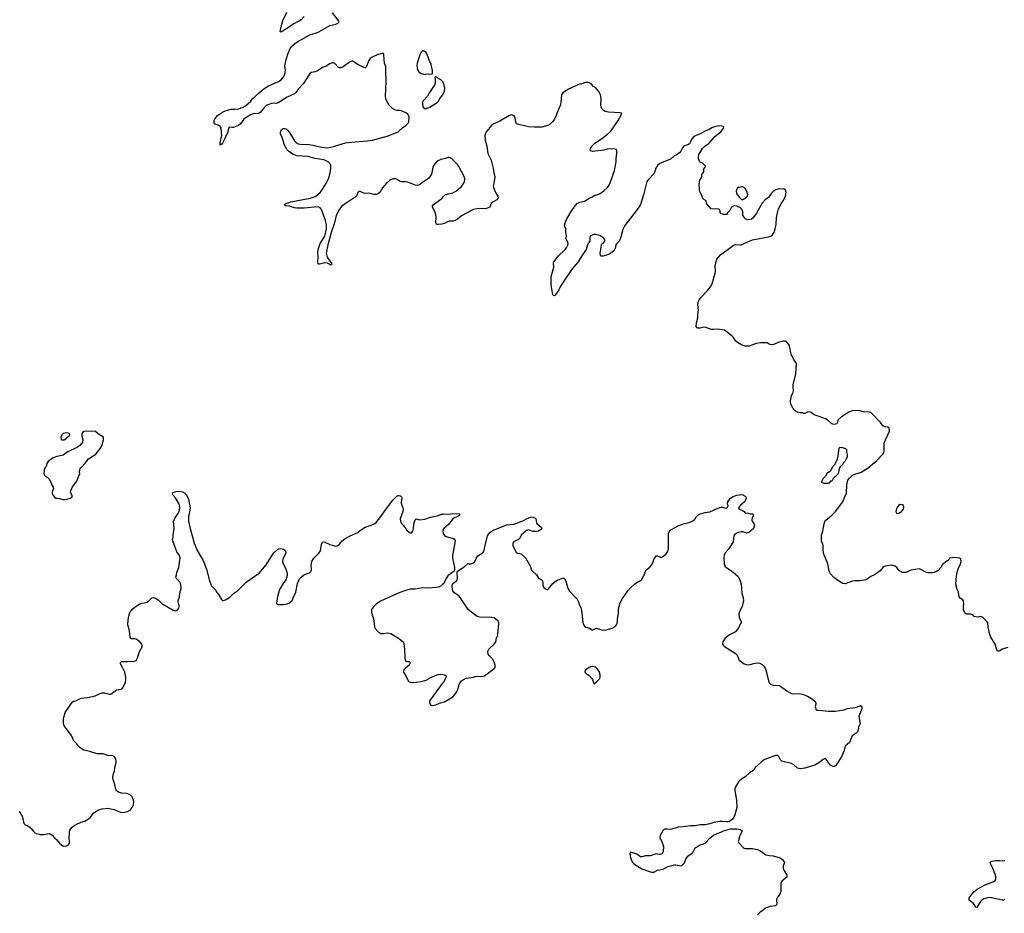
# Model space of a CAD drawing. Header units: inches. Extents: x 1678753 to 1858649, y 384643 to 522370.
# Tile 84 of 91: x 1809679 to 1825842, y 471313 to 485986. Entities that reach past the tile are written whole.
import ezdxf

# ---------------------------------------------------------------- set-up
doc = ezdxf.new("R2010")
doc.units = ezdxf.units.IN
doc.header["$MEASUREMENT"] = 0
for name, color, linetype in [('B8407', 7, 'Continuous'), ('B8417', 7, 'Continuous'), ('B8418', 7, 'Continuous'), ('B8427', 7, 'Continuous'), ('B8428', 7, 'Continuous')]:
    doc.layers.add(name, color=color, linetype=linetype)

msp = doc.modelspace()

# ---------------------------------------------------------------- linework, layer by layer
at = {"layer": 'B8407', "color": 6, "elevation": 400}
msp.add_lwpolyline([(1809670, 472983), (1809721, 472910), (1809733, 472870), (1809739, 472810), (1809750, 472783), (1809770, 472767), (1809810, 472751), (1809850, 472725), (1809870, 472707), (1809910, 472651), (1809930, 472633), (1809950, 472623), (1810000, 472613)], dxfattribs=at)
at = {"layer": 'B8417', "color": 6}
for points, elevation in [([(1810910, 479229), (1810736, 479224), (1810712, 479210), (1810701, 479170), (1810701, 479150), (1810715, 479090), (1810708, 479050), (1810700, 479030), (1810665, 478995), (1810630, 478968), (1810470, 478890), (1810390, 478836), (1810370, 478828), (1810290, 478816), (1810230, 478790), (1810148, 478732), (1810123, 478697), (1810111, 478650), (1810093, 478627), (1810079, 478590), (1810074, 478530), (1810094, 478494), (1810130, 478474), (1810161, 478441), (1810183, 478403), (1810210, 478338), (1810231, 478310), (1810235, 478290), (1810216, 478250), (1810213, 478230), (1810213, 478210), (1810219, 478190), (1810248, 478148), (1810272, 478132), (1810290, 478127), (1810330, 478126), (1810387, 478107), (1810430, 478109), (1810515, 478130), (1810539, 478150), (1810540, 478170), (1810515, 478230), (1810516, 478250), (1810547, 478313), (1810615, 478410), (1810658, 478510), (1810664, 478530), (1810663, 478570), (1810669, 478609), (1810683, 478630), (1810755, 478705), (1810810, 478773), (1810930, 478853), (1810990, 478928), (1811027, 478990), (1811053, 479090), (1811056, 479110), (1811053, 479130), (1811029, 479150), (1810970, 479178), (1810930, 479217)], 500), ([(1810450, 479204), (1810392, 479190), (1810371, 479170), (1810355, 479130), (1810358, 479098), (1810370, 479086), (1810410, 479088), (1810490, 479151), (1810504, 479170), (1810498, 479190)], 500), ([(1819090, 475368), (1819070, 475366), (1819030, 475350), (1818974, 475310), (1818958, 475290), (1818958, 475270), (1818978, 475250), (1819022, 475222), (1819069, 475169), (1819082, 475150), (1819098, 475098), (1819110, 475081), (1819150, 475115), (1819201, 475170), (1819207, 475190), (1819206, 475230), (1819190, 475287), (1819161, 475330), (1819130, 475357)], 400)]:
    msp.add_lwpolyline(points, close=True, dxfattribs=dict(at, elevation=elevation))
at = {"layer": 'B8417', "color": 6, "elevation": 400}
for points in [[(1810000, 472613), (1810010, 472610), (1810070, 472610), (1810170, 472624), (1810181, 472621), (1810210, 472596), (1810251, 472551), (1810290, 472518), (1810330, 472466), (1810390, 472418), (1810450, 472422), (1810482, 472438), (1810495, 472465), (1810495, 472505), (1810489, 472529), (1810495, 472650), (1810503, 472677), (1810543, 472730), (1810565, 472750), (1810604, 472770), (1810690, 472810), (1810750, 472828), (1810810, 472862), (1810840, 472890), (1810897, 472963), (1810956, 473004), (1810990, 473020), (1811030, 473029), (1811130, 473038), (1811230, 473016), (1811330, 472973), (1811370, 472970), (1811450, 472986), (1811470, 472994), (1811491, 473009), (1811526, 473050), (1811545, 473095), (1811551, 473149), (1811544, 473190), (1811520, 473230), (1811490, 473258), (1811456, 473276), (1811430, 473282), (1811348, 473288), (1811301, 473301), (1811270, 473326), (1811258, 473350), (1811241, 473430), (1811211, 473510), (1811206, 473550), (1811213, 473587), (1811236, 473650), (1811248, 473730), (1811263, 473790), (1811264, 473810), (1811256, 473850), (1811239, 473879), (1811230, 473890), (1811210, 473898), (1811127, 473907), (1811050, 473930), (1810950, 473930), (1810830, 473970), (1810731, 473991), (1810670, 474030), (1810651, 474050), (1810618, 474098), (1810564, 474150), (1810542, 474210), (1810518, 474250), (1810410, 474390), (1810397, 474430), (1810396, 474510), (1810428, 474612), (1810518, 474750), (1810542, 474778), (1810565, 474795), (1810611, 474809), (1810650, 474830), (1810695, 474845), (1810730, 474853), (1810790, 474859), (1810916, 474884), (1811030, 474936), (1811070, 474936), (1811150, 474912), (1811170, 474912), (1811190, 474920), (1811250, 474972), (1811270, 474982), (1811344, 474996), (1811370, 475013), (1811416, 475110), (1811422, 475150), (1811420, 475190), (1811406, 475270), (1811368, 475348), (1811332, 475410), (1811333, 475430), (1811350, 475447), (1811366, 475450), (1811450, 475447), (1811566, 475454), (1811590, 475462), (1811613, 475507), (1811648, 475610), (1811690, 475690), (1811691, 475710), (1811684, 475730), (1811650, 475770), (1811590, 475813), (1811570, 475819), (1811510, 475822), (1811500, 475830), (1811490, 475850), (1811483, 475950), (1811456, 476050), (1811461, 476130), (1811471, 476190), (1811488, 476250), (1811504, 476276), (1811535, 476310), (1811590, 476356), (1811650, 476395), (1811690, 476406), (1811730, 476410), (1811770, 476423), (1811797, 476443), (1811847, 476493), (1811870, 476500), (1811910, 476489), (1811955, 476455), (1812010, 476400), (1812197, 476290), (1812230, 476282), (1812250, 476286), (1812276, 476304), (1812290, 476324), (1812296, 476344), (1812296, 476364), (1812280, 476430), (1812281, 476450), (1812301, 476510), (1812307, 476570), (1812329, 476649), (1812331, 476671), (1812318, 476730), (1812306, 476750), (1812251, 476810), (1812243, 476830), (1812255, 476870), (1812257, 476910), (1812292, 476990), (1812313, 477150), (1812304, 477190), (1812261, 477250), (1812240, 477290), (1812191, 477430), (1812190, 477450), (1812198, 477490), (1812199, 477530), (1812213, 477630), (1812204, 477750), (1812231, 477809), (1812276, 477870), (1812299, 477910), (1812308, 477970), (1812303, 478010), (1812290, 478041), (1812236, 478136), (1812190, 478190), (1812187, 478210), (1812196, 478224), (1812250, 478240), (1812290, 478245), (1812350, 478236), (1812390, 478210), (1812410, 478191), (1812435, 478150), (1812449, 478109), (1812476, 477970), (1812472, 477930), (1812449, 477831), (1812452, 477750), (1812475, 477630), (1812544, 477390), (1812595, 477270), (1812690, 477104), (1812715, 477050), (1812749, 476950), (1812787, 476787), (1812816, 476710), (1812830, 476688), (1812886, 476630), (1812908, 476590), (1812955, 476530), (1812990, 476467), (1813010, 476451), (1813028, 476448), (1813070, 476464), (1813130, 476504), (1813190, 476565), (1813252, 476608), (1813398, 476750), (1813610, 476900), (1813724, 477036), (1813816, 477184), (1813850, 477230), (1813910, 477289), (1813930, 477300), (1813950, 477305), (1813990, 477300), (1814011, 477291), (1814039, 477270), (1814050, 477250), (1814050, 477230), (1813999, 477130), (1813993, 477090), (1814003, 477050), (1814047, 476970), (1814070, 476890), (1814072, 476870), (1814067, 476830), (1814049, 476790), (1814006, 476730), (1813946, 476630), (1813911, 476510), (1813896, 476410), (1813898, 476398), (1813902, 476390), (1813916, 476384), (1814010, 476385), (1814070, 476396), (1814110, 476411), (1814150, 476451), (1814176, 476504), (1814210, 476588), (1814241, 476730), (1814273, 476807), (1814303, 476837), (1814337, 476863), (1814370, 476882), (1814434, 476906), (1814462, 476930), (1814468, 476952), (1814465, 477030), (1814477, 477090), (1814510, 477146), (1814593, 477230), (1814616, 477264), (1814635, 477370), (1814650, 477407), (1814670, 477414), (1814690, 477409), (1814770, 477369), (1814845, 477345), (1814870, 477342), (1814890, 477345), (1814924, 477370), (1814975, 477430), (1815023, 477470), (1815102, 477510), (1815230, 477565), (1815276, 477604), (1815350, 477653), (1815450, 477688), (1815510, 477715), (1815530, 477730), (1815609, 477830), (1815716, 477984), (1815803, 478097), (1815870, 478161), (1815890, 478173), (1815910, 478176), (1815930, 478170), (1815947, 478150), (1815952, 478130), (1815940, 478070), (1815941, 478050), (1815971, 477970), (1815973, 477950), (1815968, 477910), (1815924, 477790), (1815928, 477750), (1815936, 477730), (1815982, 477682), (1816031, 477610), (1816070, 477571), (1816090, 477562), (1816110, 477563), (1816132, 477590), (1816143, 477630), (1816151, 477710), (1816163, 477757), (1816170, 477776), (1816190, 477790), (1816250, 477776), (1816330, 477783), (1816424, 477816), (1816530, 477839), (1816610, 477866), (1816630, 477868), (1816870, 477876), (1816901, 477870), (1816904, 477850), (1816874, 477830), (1816816, 477804), (1816792, 477788), (1816721, 477699), (1816639, 477630), (1816625, 477610), (1816623, 477590), (1816630, 477551), (1816650, 477519), (1816681, 477501), (1816803, 477470), (1816823, 477450), (1816825, 477430), (1816783, 477190), (1816786, 477146), (1816817, 476990), (1816817, 476943), (1816812, 476930), (1816750, 476889), (1816708, 476852), (1816681, 476810), (1816639, 476730), (1816622, 476710), (1816590, 476686), (1816550, 476671), (1816510, 476664), (1816390, 476650), (1816290, 476659), (1816170, 476637), (1816090, 476634), (1816010, 476614), (1815918, 476582), (1815604, 476436), (1815533, 476387), (1815490, 476350), (1815463, 476317), (1815454, 476290), (1815454, 476250), (1815491, 476129), (1815502, 476010), (1815514, 475990), (1815570, 475932), (1815590, 475917), (1815610, 475909), (1815650, 475909), (1815710, 475917), (1815770, 475905), (1815899, 475830), (1815972, 475772), (1815985, 475750), (1815995, 475650), (1816000, 475510), (1816008, 475468), (1816016, 475456), (1816046, 475446), (1816070, 475446), (1816091, 475430), (1816085, 475410), (1816071, 475390), (1816005, 475335), (1815986, 475310), (1815979, 475290), (1815979, 475270), (1816024, 475204), (1816062, 475122), (1816088, 475108), (1816110, 475105), (1816190, 475106), (1816270, 475117), (1816350, 475139), (1816430, 475184), (1816490, 475212), (1816550, 475232), (1816590, 475239), (1816650, 475231), (1816682, 475210), (1816682, 475190), (1816635, 475110), (1816613, 475087), (1816473, 474887), (1816411, 474810), (1816406, 474790), (1816411, 474751), (1816430, 474731), (1816450, 474727), (1816510, 474736), (1816570, 474763), (1816650, 474786), (1816791, 474869), (1816830, 474910), (1816850, 474944), (1816871, 474990), (1816896, 475070), (1816910, 475096), (1816932, 475128), (1816965, 475155), (1817008, 475172), (1817128, 475190), (1817170, 475206), (1817270, 475202), (1817310, 475210), (1817469, 475331), (1817484, 475350), (1817483, 475390), (1817470, 475439), (1817438, 475490), (1817384, 475544), (1817369, 475570), (1817364, 475610), (1817367, 475630), (1817379, 475650), (1817470, 475732), (1817498, 475770), (1817505, 475830), (1817523, 475870), (1817526, 475890), (1817542, 476070), (1817542, 476090), (1817533, 476110), (1817491, 476150), (1817470, 476163), (1817430, 476169), (1817230, 476178), (1817190, 476187), (1817170, 476199), (1817043, 476303), (1816940, 476450), (1816910, 476501), (1816886, 476526), (1816810, 476578), (1816790, 476610), (1816777, 476670), (1816781, 476699), (1816792, 476728), (1816849, 476770), (1816862, 476790), (1816865, 476810), (1816859, 476910), (1816868, 476930), (1816977, 477003), (1817030, 477051), (1817050, 477055), (1817070, 477048), (1817118, 477062), (1817150, 477090), (1817178, 477150), (1817199, 477181), (1817270, 477224), (1817294, 477246), (1817305, 477275), (1817319, 477350), (1817361, 477510), (1817386, 477554), (1817419, 477581), (1817470, 477610), (1817676, 477690), (1817790, 477703), (1817856, 477724), (1817950, 477761), (1818010, 477797), (1818052, 477812), (1818090, 477821), (1818110, 477820), (1818143, 477803), (1818152, 477790), (1818161, 477730), (1818170, 477715), (1818243, 477650), (1818251, 477630), (1818228, 477610), (1818193, 477590), (1818159, 477581), (1818110, 477585), (1818030, 477610), (1818010, 477606), (1817986, 477590), (1817919, 477530), (1817885, 477470), (1817869, 477451), (1817810, 477424), (1817789, 477411), (1817776, 477390), (1817772, 477370), (1817774, 477350), (1817821, 477250), (1817830, 477238), (1817850, 477227), (1817890, 477222), (1817910, 477214), (1817981, 477150), (1818065, 477010), (1818081, 476950), (1818090, 476935), (1818162, 476870), (1818198, 476818), (1818244, 476790), (1818262, 476770), (1818268, 476750), (1818265, 476690), (1818283, 476663), (1818310, 476639), (1818330, 476630), (1818350, 476632), (1818360, 476640), (1818430, 476726), (1818490, 476778), (1818590, 476816), (1818610, 476817), (1818626, 476806), (1818652, 476752), (1818670, 476670), (1818688, 476628), (1818704, 476604), (1818816, 476490), (1818830, 476470), (1818850, 476430), (1818870, 476375), (1818893, 476333), (1818903, 476290), (1818924, 476090), (1818930, 476068), (1818952, 476030), (1818972, 476012), (1819033, 475993), (1819070, 475970), (1819090, 475970), (1819130, 475990), (1819150, 475994), (1819230, 475966), (1819270, 475963), (1819306, 475966), (1819406, 475994), (1819455, 476025), (1819476, 476050), (1819487, 476073), (1819494, 476110), (1819495, 476150), (1819509, 476230), (1819509, 476310), (1819534, 476410), (1819576, 476484), (1819664, 476610), (1819710, 476665), (1819770, 476719), (1819810, 476747), (1819867, 476773), (1819888, 476791), (1819933, 476870), (1819965, 476955), (1820000, 476982)], [(1820000, 472258), (1819950, 472257), (1819890, 472240), (1819870, 472241), (1819810, 472285), (1819730, 472314), (1819710, 472318), (1819705, 472315), (1819697, 472290), (1819707, 472230), (1819736, 472156), (1819763, 472123), (1819890, 472045), (1820000, 472006)]]:
    msp.add_lwpolyline(points, dxfattribs=at)
at = {"layer": 'B8418', "color": 6, "elevation": 400}
for points in [[(1820000, 483364), (1819989, 483351), (1819972, 483328), (1819917, 483110), (1819869, 482950), (1819832, 482890), (1819763, 482797), (1819613, 482607), (1819581, 482539), (1819547, 482413), (1819530, 482370), (1819519, 482350), (1819474, 482306), (1819465, 482290), (1819452, 482228), (1819430, 482191), (1819410, 482172), (1819350, 482132), (1819310, 482117), (1819250, 482102), (1819224, 482104), (1819214, 482114), (1819210, 482150), (1819227, 482250), (1819228, 482290), (1819240, 482310), (1819266, 482330), (1819282, 482350), (1819284, 482370), (1819275, 482390), (1819252, 482412), (1819201, 482441), (1819138, 482458), (1819110, 482458), (1819090, 482452), (1819046, 482430), (1819036, 482410), (1819040, 482370), (1819036, 482350), (1819016, 482324), (1818998, 482290), (1818978, 482210), (1818906, 482110), (1818849, 482010), (1818750, 481893), (1818610, 481692), (1818558, 481610), (1818530, 481548), (1818470, 481465), (1818450, 481450), (1818430, 481470), (1818404, 481630), (1818401, 481710), (1818405, 481770), (1818443, 481903), (1818447, 481930), (1818443, 481990), (1818448, 482010), (1818517, 482103), (1818635, 482210), (1818663, 482250), (1818678, 482282), (1818683, 482310), (1818680, 482330), (1818651, 482390), (1818658, 482450), (1818645, 482490), (1818646, 482550), (1818628, 482588), (1818625, 482610), (1818635, 482650), (1818657, 482703), (1818730, 482834), (1818782, 482910), (1818830, 482965), (1818873, 482987), (1818950, 483006), (1819030, 483056), (1819070, 483074), (1819110, 483099), (1819170, 483114), (1819208, 483130), (1819270, 483175), (1819330, 483230), (1819346, 483250), (1819360, 483280), (1819406, 483394), (1819421, 483450), (1819445, 483510), (1819473, 483650), (1819468, 483712), (1819481, 483790), (1819481, 483830), (1819474, 483854), (1819462, 483862), (1819430, 483867), (1819330, 483858), (1819270, 483842), (1819090, 483824), (1819050, 483830), (1819043, 483850), (1819047, 483870), (1819072, 483910), (1819121, 483959), (1819232, 484030), (1819330, 484105), (1819375, 484150), (1819410, 484193), (1819504, 484330), (1819559, 484430), (1819558, 484450), (1819535, 484455), (1819346, 484466), (1819290, 484480), (1819259, 484499), (1819239, 484519), (1819224, 484550), (1819218, 484590), (1819224, 484690), (1819214, 484750), (1819187, 484807), (1819130, 484870), (1819101, 484890), (1819059, 484930), (1819030, 484949), (1819010, 484955), (1818970, 484955), (1818890, 484929), (1818871, 484929), (1818850, 484922), (1818810, 484897), (1818690, 484845), (1818597, 484783), (1818576, 484750), (1818564, 484630), (1818555, 484590), (1818507, 484473), (1818486, 484410), (1818458, 484350), (1818430, 484312), (1818389, 484271), (1818350, 484250), (1818310, 484235), (1818250, 484223), (1818130, 484221), (1818030, 484227), (1817850, 484269), (1817837, 484277), (1817829, 484289), (1817807, 484390), (1817789, 484410), (1817770, 484418), (1817750, 484421), (1817710, 484408), (1817563, 484317), (1817450, 484270), (1817426, 484250), (1817342, 484150), (1817323, 484117), (1817315, 484090), (1817322, 484010), (1817349, 483910), (1817364, 483790), (1817420, 483680), (1817449, 483549), (1817462, 483470), (1817478, 483410), (1817465, 483295), (1817454, 483250), (1817456, 483230), (1817492, 483150), (1817527, 483090), (1817533, 483070), (1817528, 483050), (1817510, 483030), (1817423, 482977), (1817407, 482950), (1817407, 482930), (1817394, 482906), (1817330, 482880), (1817210, 482884), (1817129, 482871), (1816930, 482767), (1816864, 482710), (1816830, 482686), (1816790, 482676), (1816730, 482676), (1816690, 482663), (1816650, 482642), (1816610, 482630), (1816550, 482622), (1816530, 482623), (1816520, 482630), (1816510, 482650), (1816514, 482750), (1816503, 482810), (1816495, 482835), (1816453, 482910), (1816456, 482930), (1816472, 482950), (1816610, 483050), (1816639, 483090), (1816662, 483110), (1816713, 483127), (1816790, 483143), (1816850, 483175), (1816930, 483248), (1816948, 483270), (1816973, 483310), (1816985, 483350), (1816985, 483370), (1816974, 483410), (1816890, 483576), (1816866, 483610), (1816778, 483698), (1816750, 483718), (1816730, 483724), (1816710, 483722), (1816670, 483708), (1816590, 483691), (1816530, 483661), (1816474, 483590), (1816461, 483559), (1816437, 483450), (1816401, 483390), (1816375, 483365), (1816290, 483313), (1816244, 483276), (1816210, 483266), (1816170, 483269), (1816050, 483317), (1816010, 483322), (1815950, 483321), (1815915, 483335), (1815865, 483365), (1815850, 483370), (1815810, 483371), (1815778, 483362), (1815750, 483344), (1815701, 483299), (1815636, 483224), (1815591, 483149), (1815570, 483130), (1815550, 483121), (1815530, 483116), (1815490, 483115), (1815410, 483137), (1815350, 483132), (1815330, 483136), (1815270, 483167), (1815250, 483167), (1815240, 483160), (1815230, 483150), (1815208, 483090), (1815188, 483072), (1815006, 482954), (1814963, 482917), (1814930, 482873), (1814876, 482770), (1814848, 482650), (1814792, 482490), (1814739, 482290), (1814712, 482150), (1814727, 482087), (1814741, 482061), (1814795, 481990), (1814802, 481970), (1814799, 481961), (1814790, 481956), (1814783, 481963), (1814730, 481987), (1814690, 481993), (1814598, 481970), (1814584, 481970), (1814577, 481977), (1814571, 481991), (1814578, 482090), (1814573, 482170), (1814576, 482210), (1814614, 482310), (1814687, 482433), (1814718, 482550), (1814714, 482610), (1814698, 482690), (1814631, 482871), (1814610, 482898), (1814590, 482909), (1814570, 482913), (1814350, 482889), (1814230, 482891), (1814190, 482898), (1814110, 482926), (1814042, 482930), (1814019, 482950), (1814053, 482970), (1814130, 482997), (1814450, 483056), (1814530, 483085), (1814570, 483112), (1814610, 483150), (1814643, 483190), (1814705, 483290), (1814747, 483370), (1814777, 483470), (1814787, 483550), (1814785, 483590), (1814770, 483624), (1814750, 483644), (1814710, 483668), (1814670, 483684), (1814530, 483706), (1814410, 483739), (1814229, 483749), (1814174, 483770), (1814113, 483810), (1814089, 483829), (1814071, 483850), (1814024, 483924), (1813988, 484050), (1813963, 484110), (1813959, 484130), (1813964, 484156), (1813979, 484181), (1814003, 484197), (1814030, 484200), (1814052, 484192), (1814078, 484170), (1814110, 484131), (1814190, 483994), (1814215, 483970), (1814250, 483949), (1814290, 483940), (1814430, 483937), (1814490, 483927), (1814631, 483891), (1814730, 483882), (1814830, 483904), (1815030, 483965), (1815130, 483976), (1815190, 483978), (1815250, 483987), (1815390, 483994), (1815470, 484010), (1815710, 484076), (1815894, 484146), (1815967, 484213), (1816020, 484250), (1816056, 484284), (1816067, 484310), (1816070, 484390), (1816053, 484433), (1816030, 484453), (1815946, 484490), (1815917, 484497), (1815870, 484496), (1815850, 484501), (1815801, 484530), (1815737, 484590), (1815698, 484658), (1815688, 484688), (1815684, 484730), (1815693, 484973), (1815692, 485150), (1815687, 485210), (1815669, 485270), (1815661, 485330), (1815659, 485419), (1815649, 485429), (1815630, 485429), (1815550, 485411), (1815465, 485370), (1815433, 485350), (1815410, 485316), (1815370, 485218), (1815350, 485195), (1815330, 485199), (1815218, 485258), (1815150, 485305), (1815130, 485307), (1815093, 485290), (1814990, 485213), (1814950, 485193), (1814930, 485194), (1814910, 485202), (1814850, 485269), (1814830, 485278), (1814810, 485278), (1814770, 485262), (1814710, 485221), (1814650, 485200), (1814570, 485147), (1814530, 485132), (1814462, 485118), (1814449, 485110), (1814423, 485077), (1814330, 484931), (1814256, 484850), (1814212, 484788), (1814190, 484768), (1814070, 484715), (1813921, 484619), (1813890, 484612), (1813850, 484615), (1813810, 484611), (1813750, 484590), (1813718, 484570), (1813697, 484550), (1813632, 484468), (1813610, 484450), (1813590, 484441), (1813530, 484445), (1813470, 484424), (1813430, 484403), (1813361, 484350), (1813302, 484278), (1813270, 484250), (1813190, 484216), (1813170, 484214), (1813130, 484222), (1813110, 484212), (1813090, 484130), (1813054, 484046), (1813010, 483960), (1812990, 483937), (1812983, 483937), (1812970, 483926), (1812970, 483970), (1812987, 484033), (1812995, 484085), (1812993, 484147), (1812985, 484205), (1812972, 484232), (1812962, 484242), (1812889, 484269), (1812874, 484290), (1812869, 484310), (1812873, 484330), (1812890, 484362), (1812927, 484410), (1813010, 484470), (1813050, 484491), (1813150, 484518), (1813210, 484516), (1813270, 484524), (1813350, 484551), (1813388, 484570), (1813473, 484647), (1813502, 484690), (1813541, 484719), (1813590, 484770), (1813687, 484853), (1813762, 484898), (1813927, 484970), (1813970, 485000), (1814010, 485046), (1814033, 485090), (1814043, 485150), (1814033, 485230), (1814048, 485312), (1814079, 485421), (1814118, 485510), (1814146, 485550), (1814190, 485590), (1814247, 485630), (1814444, 485736), (1814550, 485769), (1814590, 485786), (1814769, 485890), (1814870, 485911), (1814902, 485930), (1814922, 485950), (1814915, 485970), (1814816, 486096)], [(1814350, 486039), (1814297, 485983), (1814275, 485965), (1814169, 485911), (1814110, 485867), (1813990, 485790), (1813970, 485783), (1813955, 485790), (1813970, 485870), (1814000, 485970), (1814064, 486110)]]:
    msp.add_lwpolyline(points, dxfattribs=at)
for points in [[(1816290, 485475), (1816268, 485452), (1816248, 485410), (1816202, 485270), (1816197, 485230), (1816211, 485170), (1816231, 485131), (1816270, 485103), (1816330, 485087), (1816370, 485098), (1816410, 485092), (1816450, 485094), (1816458, 485102), (1816458, 485150), (1816433, 485250), (1816396, 485336), (1816363, 485430), (1816350, 485449), (1816330, 485465), (1816310, 485474)], [(1816510, 485046), (1816498, 485042), (1816494, 485030), (1816502, 485010), (1816498, 484942), (1816491, 484910), (1816470, 484889), (1816408, 484790), (1816376, 484730), (1816305, 484655), (1816294, 484630), (1816291, 484590), (1816301, 484550), (1816318, 484530), (1816330, 484524), (1816350, 484525), (1816410, 484550), (1816532, 484628), (1816555, 484650), (1816578, 484690), (1816626, 484750), (1816652, 484812), (1816659, 484859), (1816649, 484909), (1816630, 484962), (1816590, 484999), (1816544, 485024), (1816530, 485038)]]:
    msp.add_lwpolyline(points, close=True, dxfattribs=at)
at = {"layer": 'B8427', "color": 6, "elevation": 400}
for points in [[(1825900, 475680), (1825810, 475651), (1825770, 475622), (1825750, 475616), (1825740, 475620), (1825730, 475624), (1825719, 475639), (1825690, 475730), (1825622, 475850), (1825602, 475910), (1825590, 475969), (1825575, 476010), (1825570, 476084), (1825552, 476110), (1825490, 476169), (1825470, 476182), (1825450, 476189), (1825410, 476177), (1825370, 476181), (1825349, 476189), (1825330, 476209), (1825310, 476219), (1825290, 476224), (1825230, 476225), (1825212, 476232), (1825192, 476252), (1825173, 476293), (1825173, 476350), (1825179, 476390), (1825175, 476435), (1825162, 476462), (1825118, 476490), (1825102, 476510), (1825090, 476586), (1825069, 476629), (1825049, 476710), (1825052, 476792), (1825062, 476890), (1825087, 476970), (1825125, 477050), (1825136, 477090), (1825129, 477129), (1825110, 477144), (1825027, 477153), (1824950, 477142), (1824932, 477130), (1824914, 477106), (1824830, 477042), (1824798, 476990), (1824756, 476944), (1824730, 476925), (1824690, 476909), (1824658, 476902), (1824590, 476904), (1824554, 476914), (1824449, 476969), (1824310, 476949), (1824231, 476909), (1824170, 476908), (1824110, 476942), (1824079, 476990), (1824050, 477015), (1823990, 477027), (1823890, 477014), (1823870, 477007), (1823850, 476992), (1823802, 476938), (1823759, 476901), (1823710, 476873), (1823650, 476846), (1823572, 476788), (1823550, 476781), (1823470, 476772), (1823390, 476772), (1823350, 476767), (1823230, 476724), (1823190, 476729), (1823110, 476776), (1823045, 476825), (1822988, 476888), (1822965, 476930), (1822945, 477050), (1822880, 477210), (1822870, 477270), (1822870, 477350), (1822866, 477370), (1822841, 477430), (1822839, 477521), (1822865, 477590), (1822884, 477710), (1822895, 477745), (1822910, 477770), (1823000, 477840), (1823071, 477909), (1823190, 478068), (1823213, 478130), (1823253, 478210), (1823258, 478350), (1823276, 478424), (1823300, 478460), (1823352, 478508), (1823390, 478526), (1823490, 478558), (1823610, 478627), (1823751, 478750), (1823850, 478850), (1823864, 478876), (1823872, 478908), (1823872, 479030), (1823891, 479089), (1823933, 479170), (1823957, 479230), (1823960, 479250), (1823955, 479270), (1823950, 479279), (1823930, 479293), (1823890, 479299), (1823850, 479319), (1823810, 479370), (1823675, 479515), (1823650, 479534), (1823622, 479542), (1823530, 479548), (1823470, 479564), (1823370, 479568), (1823330, 479560), (1823290, 479541), (1823170, 479466), (1823111, 479410), (1823106, 479370), (1823091, 479350), (1823050, 479341), (1823030, 479342), (1823010, 479349), (1822958, 479398), (1822910, 479430), (1822739, 479490), (1822702, 479510), (1822670, 479538), (1822650, 479548), (1822610, 479542), (1822570, 479522), (1822550, 479522), (1822529, 479529), (1822490, 479529), (1822450, 479539), (1822430, 479549), (1822379, 479599), (1822340, 479680), (1822332, 479710), (1822332, 479730), (1822347, 479810), (1822364, 479850), (1822378, 479870), (1822384, 479890), (1822377, 479957), (1822379, 480000)], [(1820000, 476982), (1820021, 476999), (1820049, 477031), (1820072, 477068), (1820090, 477121), (1820130, 477181), (1820150, 477183), (1820210, 477158), (1820250, 477179), (1820290, 477214), (1820311, 477250), (1820328, 477292), (1820331, 477549), (1820343, 477577), (1820370, 477608), (1820490, 477676), (1820530, 477693), (1820594, 477714), (1820670, 477729), (1820750, 477770), (1820770, 477790), (1820791, 477829), (1820810, 477850), (1820850, 477874), (1820930, 477895), (1821010, 477906), (1821130, 477960), (1821190, 477982), (1821210, 477982), (1821263, 477963), (1821288, 477970), (1821302, 477990), (1821309, 478010), (1821301, 478030), (1821305, 478070), (1821332, 478110), (1821350, 478128), (1821390, 478155), (1821450, 478179), (1821530, 478191), (1821550, 478185), (1821590, 478162), (1821602, 478150), (1821611, 478130), (1821576, 478070), (1821510, 478013), (1821491, 477990), (1821481, 477970), (1821483, 477963), (1821491, 477950), (1821546, 477926), (1821570, 477910), (1821590, 477891), (1821644, 477884), (1821672, 477872), (1821714, 477870), (1821722, 477850), (1821722, 477830), (1821706, 477814), (1821699, 477770), (1821710, 477742), (1821733, 477713), (1821741, 477690), (1821727, 477630), (1821650, 477567), (1821630, 477558), (1821610, 477557), (1821557, 477577), (1821530, 477577), (1821459, 477561), (1821421, 477539), (1821403, 477510), (1821394, 477410), (1821320, 477300), (1821260, 477230), (1821245, 477195), (1821240, 477150), (1821246, 477050), (1821259, 477010), (1821285, 476985), (1821350, 476950), (1821390, 476912), (1821468, 476850), (1821503, 476790), (1821525, 476725), (1821534, 476570), (1821554, 476494), (1821559, 476450), (1821539, 476350), (1821495, 476270), (1821485, 476230), (1821492, 476170), (1821522, 476110), (1821520, 476090), (1821511, 476070), (1821477, 476003), (1821427, 475933), (1821332, 475888), (1821262, 475830), (1821221, 475770), (1821215, 475750), (1821218, 475730), (1821230, 475710), (1821250, 475694), (1821424, 475584), (1821455, 475550), (1821480, 475490), (1821492, 475472), (1821570, 475412), (1821610, 475396), (1821650, 475392), (1821750, 475421), (1821790, 475426), (1821830, 475419), (1821870, 475397), (1821896, 475370), (1821920, 475330), (1821946, 475246), (1821973, 475130), (1821990, 475090), (1822010, 475070), (1822050, 475059), (1822150, 475052), (1822270, 474967), (1822350, 474922), (1822370, 474915), (1822470, 474920), (1822530, 474912), (1822610, 474877), (1822692, 474832), (1822737, 474790), (1822746, 474770), (1822749, 474750), (1822740, 474710), (1822741, 474690), (1822750, 474665), (1822770, 474650), (1822850, 474645), (1822950, 474630), (1823065, 474635), (1823210, 474654), (1823270, 474675), (1823390, 474693), (1823430, 474703), (1823470, 474721), (1823490, 474721), (1823504, 474704), (1823505, 474670), (1823457, 474550), (1823474, 474430), (1823451, 474370), (1823451, 474350), (1823430, 474295), (1823410, 474270), (1823346, 474230), (1823301, 474119), (1823235, 474065), (1823224, 474036), (1823215, 473985), (1823170, 473882), (1823090, 473758), (1823070, 473733), (1823056, 473724), (1823030, 473725), (1822988, 473748), (1822950, 473790), (1822930, 473829), (1822910, 473849), (1822890, 473850), (1822870, 473840), (1822796, 473784), (1822730, 473748), (1822570, 473699), (1822490, 473686), (1822450, 473699), (1822390, 473750), (1822351, 473771), (1822192, 473812), (1822171, 473831), (1822139, 473890), (1822122, 473902), (1822090, 473904), (1821950, 473857), (1821890, 473826), (1821850, 473795), (1821750, 473710), (1821732, 473670), (1821715, 473650), (1821662, 473618), (1821590, 473553), (1821530, 473517), (1821498, 473490), (1821480, 473470), (1821428, 473392), (1821420, 473370), (1821418, 473330), (1821444, 473170), (1821454, 473050), (1821419, 472930), (1821402, 472890), (1821380, 472860), (1821350, 472832), (1821322, 472818), (1821290, 472813), (1821210, 472823), (1821170, 472822), (1821076, 472804), (1821010, 472781), (1820930, 472765), (1820850, 472766), (1820770, 472747), (1820690, 472751), (1820570, 472734), (1820490, 472729), (1820370, 472692), (1820310, 472697), (1820270, 472695), (1820250, 472684), (1820244, 472676), (1820192, 472590), (1820185, 472570), (1820189, 472549), (1820222, 472490), (1820249, 472409), (1820244, 472330), (1820238, 472310), (1820219, 472290), (1820190, 472279), (1820170, 472279), (1820130, 472290), (1820030, 472259), (1820000, 472258)], [(1820000, 472006), (1820050, 471989), (1820090, 471987), (1820150, 472020), (1820240, 472040), (1820320, 472080), (1820430, 472112), (1820452, 472112), (1820530, 472095), (1820550, 472096), (1820590, 472143), (1820617, 472203), (1820645, 472250), (1820728, 472312), (1820770, 472387), (1820850, 472440), (1820906, 472454), (1820930, 472467), (1821011, 472549), (1821070, 472598), (1821130, 472626), (1821190, 472644), (1821230, 472665), (1821270, 472678), (1821350, 472698), (1821450, 472701), (1821511, 472690), (1821537, 472670), (1821533, 472650), (1821503, 472590), (1821478, 472510), (1821476, 472490), (1821482, 472470), (1821555, 472395), (1821570, 472383), (1821590, 472377), (1821710, 472378), (1821790, 472362), (1821830, 472343), (1821930, 472275), (1821990, 472262), (1822050, 472259), (1822149, 472229), (1822170, 472218), (1822208, 472190), (1822235, 472150), (1822213, 472090), (1822213, 472050), (1822228, 472010), (1822268, 471950), (1822274, 471930), (1822270, 471909), (1822196, 471844), (1822178, 471822), (1822174, 471806), (1822176, 471710), (1822172, 471670), (1822158, 471630), (1822120, 471580), (1822106, 471554), (1822103, 471530), (1822107, 471470), (1822101, 471450), (1822086, 471434), (1821997, 471423), (1821950, 471410), (1821924, 471396), (1821880, 471360), (1821833, 471330), (1821790, 471290)], [(1825850, 471542), (1825830, 471531), (1825810, 471528), (1825730, 471543), (1825630, 471570), (1825590, 471571), (1825550, 471564), (1825509, 471551), (1825471, 471529), (1825451, 471509), (1825390, 471409), (1825375, 471415), (1825334, 471474), (1825266, 471530), (1825263, 471550), (1825267, 471570), (1825280, 471590), (1825347, 471673), (1825395, 471710), (1825530, 471782), (1825670, 471837), (1825690, 471850), (1825702, 471870), (1825704, 471910), (1825693, 471953), (1825656, 472056), (1825615, 472130), (1825610, 472150), (1825631, 472169), (1825670, 472177), (1825702, 472178), (1825770, 472179), (1825830, 472173), (1825850, 472178)]]:
    msp.add_lwpolyline(points, dxfattribs=at)
for points in [[(1823210, 478952), (1823230, 478952), (1823252, 478930), (1823252, 478890), (1823264, 478844), (1823261, 478810), (1823245, 478770), (1823222, 478730), (1823202, 478710), (1823192, 478690), (1823144, 478636), (1823125, 478590), (1823122, 478550), (1823110, 478526), (1823032, 478450), (1823011, 478409), (1822990, 478406), (1822964, 478376), (1822950, 478368), (1822890, 478368), (1822860, 478380), (1822848, 478388), (1822850, 478414), (1822870, 478454), (1822890, 478474), (1822902, 478478), (1822906, 478490), (1822918, 478502), (1822928, 478530), (1822944, 478550), (1822990, 478578), (1823002, 478590), (1823029, 478650), (1823059, 478681), (1823074, 478706), (1823102, 478778), (1823114, 478826), (1823129, 478951), (1823150, 478965), (1823184, 478964)], [(1824130, 478025), (1824110, 478013), (1824088, 477990), (1824070, 477955), (1824062, 477910), (1824067, 477890), (1824090, 477879), (1824110, 477884), (1824155, 477910), (1824189, 477950), (1824195, 477970), (1824195, 477990), (1824188, 478010), (1824170, 478022)]]:
    msp.add_lwpolyline(points, close=True, dxfattribs=at)
at = {"layer": 'B8428', "color": 6, "elevation": 400}
msp.add_lwpolyline([(1822379, 480000), (1822380, 480010), (1822421, 480170), (1822430, 480330), (1822419, 480359), (1822386, 480406), (1822341, 480490), (1822315, 480630), (1822298, 480658), (1822270, 480690), (1822245, 480705), (1822210, 480709), (1822130, 480684), (1822070, 480656), (1822030, 480646), (1821994, 480654), (1821950, 480681), (1821838, 480678), (1821770, 480670), (1821699, 480641), (1821652, 480628), (1821590, 480627), (1821528, 480648), (1821463, 480683), (1821432, 480712), (1821396, 480770), (1821377, 480790), (1821272, 480872), (1821250, 480886), (1821130, 480905), (1821070, 480898), (1821030, 480899), (1820930, 480937), (1820894, 480934), (1820850, 480922), (1820810, 480920), (1820791, 480931), (1820786, 480950), (1820791, 481010), (1820812, 481090), (1820809, 481151), (1820824, 481210), (1820813, 481310), (1820819, 481350), (1820837, 481390), (1820865, 481430), (1820970, 481537), (1821020, 481600), (1821045, 481650), (1821096, 481824), (1821099, 481850), (1821096, 481950), (1821124, 482056), (1821190, 482130), (1821410, 482289), (1821430, 482294), (1821510, 482288), (1821530, 482291), (1821582, 482318), (1821710, 482371), (1821970, 482418), (1822009, 482431), (1822032, 482448), (1822062, 482490), (1822082, 482550), (1822096, 482630), (1822104, 482736), (1822124, 482836), (1822138, 482882), (1822177, 482963), (1822224, 483030), (1822252, 483090), (1822261, 483150), (1822249, 483189), (1822230, 483201), (1822210, 483206), (1822130, 483201), (1822091, 483190), (1822050, 483165), (1822023, 483137), (1821973, 483067), (1821914, 483026), (1821866, 482974), (1821777, 482810), (1821721, 482730), (1821690, 482709), (1821630, 482698), (1821590, 482718), (1821578, 482738), (1821549, 482770), (1821549, 482829), (1821534, 482874), (1821514, 482894), (1821450, 482924), (1821410, 482929), (1821390, 482924), (1821371, 482910), (1821351, 482890), (1821330, 482846), (1821294, 482810), (1821294, 482790), (1821290, 482786), (1821230, 482788), (1821190, 482806), (1821180, 482820), (1821178, 482850), (1821166, 482870), (1821150, 482874), (1821030, 482878), (1820955, 482970), (1820948, 483010), (1820910, 483034), (1820894, 483050), (1820881, 483090), (1820849, 483150), (1820839, 483190), (1820833, 483290), (1820844, 483350), (1820870, 483394), (1820875, 483410), (1820878, 483450), (1820895, 483465), (1820908, 483490), (1820908, 483532), (1820923, 483557), (1820938, 483570), (1820930, 483586), (1820888, 483630), (1820849, 483649), (1820840, 483660), (1820825, 483705), (1820824, 483730), (1820829, 483770), (1820837, 483790), (1820890, 483871), (1820930, 483913), (1820990, 483951), (1821093, 484067), (1821190, 484142), (1821239, 484210), (1821235, 484230), (1821230, 484233), (1821170, 484242), (1821130, 484239), (1821050, 484215), (1820995, 484185), (1820930, 484158), (1820848, 484110), (1820746, 484070), (1820712, 484030), (1820690, 483978), (1820672, 483950), (1820647, 483933), (1820590, 483914), (1820576, 483904), (1820559, 483881), (1820533, 483827), (1820516, 483804), (1820470, 483771), (1820416, 483744), (1820365, 483695), (1820190, 483624), (1820148, 483590), (1820120, 483550), (1820103, 483490), (1820081, 483450), (1820000, 483364)], dxfattribs=at)
msp.add_lwpolyline([(1821550, 483241), (1821530, 483241), (1821490, 483229), (1821470, 483229), (1821451, 483210), (1821441, 483170), (1821446, 483130), (1821490, 483072), (1821530, 483034), (1821550, 483034), (1821570, 483042), (1821613, 483067), (1821629, 483090), (1821633, 483110), (1821623, 483150), (1821596, 483210), (1821574, 483230)], close=True, dxfattribs=at)

doc.saveas('drawing.dxf')
